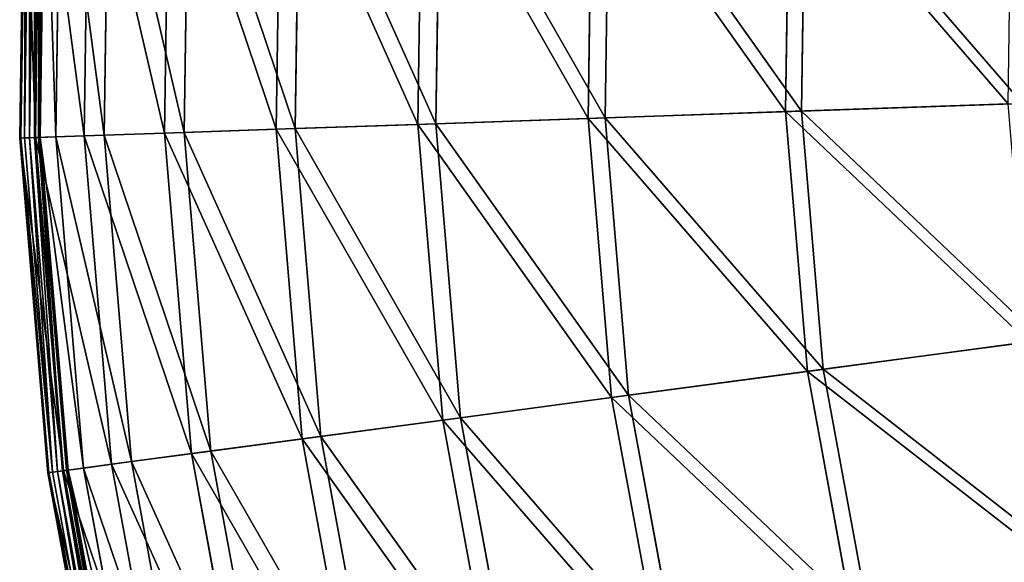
# Model space of a CAD drawing. Extents: x 0 to 1230, y 0 to 270.
# Tile 5 of 245: x 0 to 39, y 114 to 135. Entities that reach past the tile are written whole.
import ezdxf

# ---------------------------------------------------------------- set-up
doc = ezdxf.new("R2010")
doc.units = 0
doc.layers.get('0').update_dxf_attribs({"color": 13, "linetype": 'CONTINUOUS'})

# ---------------------------------------------------------------- blocks, each defined once
blk = doc.blocks.new('GROUP_6')
for p, q in [((0.212, 143.734, 0.403), (0.02, 130.467, 0.403)), ((0.256, 143.732, 0.199), (0.064, 130.469, 0.199)), ((0.396, 143.723, 0.044), (0.204, 130.474, 0.044)), ((0.595, 143.71, -0.02), (0.403, 130.48, -0.02)), ((0.608, 130.488, 0.024), (0.799, 143.697, 0.024)), ((0.642, 130.489, 13.057), (0.833, 143.695, 13.057)), ((0.763, 130.493, 0.165), (0.954, 143.687, 0.165)), ((1.018, 143.683, 0.363), (0.827, 130.495, 0.363)), ((1.637, 143.644, 12.977), (1.447, 130.517, 12.977)), ((2.561, 130.555, 25.988), (2.75, 143.573, 25.988)), ((3.542, 143.522, 25.83), (3.354, 130.583, 25.83)), ((5.739, 130.665, 38.668), (5.923, 143.371, 38.668)), ((6.696, 143.322, 38.433), (6.513, 130.692, 38.433)), ((10.146, 130.818, 50.977), (10.324, 143.091, 50.977)), ((11.07, 143.043, 50.667), (10.893, 130.844, 50.667)), ((15.739, 131.011, 62.794), (15.908, 142.735, 62.794)), ((16.62, 142.69, 62.412), (16.452, 131.036, 62.412)), ((22.463, 131.244, 74.007), (22.623, 142.308, 74.007)), ((23.295, 142.265, 73.557), (23.135, 131.268, 73.557)), ((30.255, 131.514, 84.507), (30.404, 141.813, 84.507)), ((31.028, 141.773, 83.993), (30.88, 131.536, 83.993)), ((30.255, 131.514, 84.507), (39.04, 131.818, 94.193)), ((30.88, 131.536, 83.993), (39.611, 131.838, 93.62)), ((22.463, 131.244, 74.007), (30.255, 131.514, 84.507)), ((23.135, 131.268, 73.557), (30.88, 131.536, 83.993)), ((31.116, 121.25, 84.507), (30.255, 131.514, 84.507)), ((30.88, 131.536, 83.993), (31.736, 121.333, 83.993)), ((10.146, 130.818, 50.977), (15.739, 131.011, 62.794)), ((10.893, 130.844, 50.667), (16.452, 131.036, 62.412)), ((15.739, 131.011, 62.794), (22.463, 131.244, 74.007)), ((16.719, 119.327, 62.794), (15.739, 131.011, 62.794)), ((16.452, 131.036, 62.412), (23.135, 131.268, 73.557)), ((16.452, 131.036, 62.412), (17.426, 119.422, 62.412)), ((23.388, 120.218, 74.007), (22.463, 131.244, 74.007)), ((23.135, 131.268, 73.557), (24.055, 120.307, 73.557)), ((2.561, 130.555, 25.988), (5.739, 130.665, 38.668)), ((3.354, 130.583, 25.83), (6.513, 130.692, 38.433)), ((5.739, 130.665, 38.668), (10.146, 130.818, 50.977)), ((6.802, 118.003, 38.668), (5.739, 130.665, 38.668)), ((6.513, 130.692, 38.433), (10.893, 130.844, 50.667)), ((6.513, 130.692, 38.433), (7.569, 118.105, 38.433)), ((11.172, 118.586, 50.977), (10.146, 130.818, 50.977)), ((10.893, 130.844, 50.667), (11.913, 118.685, 50.667)), ((0.02, 130.467, 0.403), (0.642, 130.489, 13.057)), ((0.02, 130.467, 0.403), (0.064, 130.469, 0.199)), ((0.02, 130.467, 0.403), (1.129, 117.245, 0.403)), ((0.064, 130.469, 0.199), (0.204, 130.474, 0.044)), ((0.064, 130.469, 0.199), (1.173, 117.251, 0.199)), ((0.204, 130.474, 0.044), (0.403, 130.48, -0.02)), ((0.204, 130.474, 0.044), (1.312, 117.269, 0.044)), ((0.403, 130.48, -0.02), (0.608, 130.488, 0.024)), ((0.403, 130.48, -0.02), (1.51, 117.296, -0.02)), ((0.608, 130.488, 0.024), (0.763, 130.493, 0.165)), ((1.712, 117.323, 0.024), (0.608, 130.488, 0.024)), ((0.642, 130.489, 13.057), (2.561, 130.555, 25.988)), ((1.746, 117.327, 13.057), (0.642, 130.489, 13.057)), ((0.763, 130.493, 0.165), (0.827, 130.495, 0.363)), ((1.866, 117.343, 0.165), (0.763, 130.493, 0.165)), ((0.827, 130.495, 0.363), (1.447, 130.517, 12.977)), ((0.827, 130.495, 0.363), (1.929, 117.352, 0.363)), ((1.447, 130.517, 12.977), (3.354, 130.583, 25.83)), ((1.447, 130.517, 12.977), (2.544, 117.434, 12.977)), ((3.65, 117.582, 25.988), (2.561, 130.555, 25.988)), ((3.354, 130.583, 25.83), (4.436, 117.687, 25.83)), ((31.736, 121.333, 83.993), (40.395, 122.49, 93.62)), ((39.828, 122.414, 94.193), (31.116, 121.25, 84.507)), ((24.055, 120.307, 73.557), (31.736, 121.333, 83.993)), ((31.736, 121.333, 83.993), (33.588, 111.264, 83.993)), ((31.116, 121.25, 84.507), (23.388, 120.218, 74.007)), ((32.979, 111.121, 84.507), (31.116, 121.25, 84.507)), ((23.388, 120.218, 74.007), (16.719, 119.327, 62.794)), ((17.426, 119.422, 62.412), (24.055, 120.307, 73.557)), ((25.39, 109.336, 74.007), (23.388, 120.218, 74.007)), ((24.055, 120.307, 73.557), (26.044, 109.49, 73.557)), ((11.913, 118.685, 50.667), (17.426, 119.422, 62.412)), ((17.426, 119.422, 62.412), (19.534, 107.959, 62.412)), ((16.719, 119.327, 62.794), (11.172, 118.586, 50.977)), ((18.84, 107.796, 62.794), (16.719, 119.327, 62.794)), ((11.172, 118.586, 50.977), (6.802, 118.003, 38.668)), ((7.569, 118.105, 38.433), (11.913, 118.685, 50.667)), ((13.392, 106.515, 50.977), (11.172, 118.586, 50.977)), ((11.913, 118.685, 50.667), (14.12, 106.686, 50.667)), ((6.802, 118.003, 38.668), (3.65, 117.582, 25.988)), ((4.436, 117.687, 25.83), (7.569, 118.105, 38.433)), ((9.1, 105.505, 38.668), (6.802, 118.003, 38.668)), ((7.569, 118.105, 38.433), (9.854, 105.683, 38.433)), ((3.65, 117.582, 25.988), (1.746, 117.327, 13.057)), ((1.929, 117.352, 0.363), (2.544, 117.434, 12.977)), ((2.544, 117.434, 12.977), (4.436, 117.687, 25.83)), ((2.544, 117.434, 12.977), (4.919, 104.522, 12.977)), ((6.004, 104.777, 25.988), (3.65, 117.582, 25.988)), ((4.436, 117.687, 25.83), (6.777, 104.959, 25.83)), ((1.746, 117.327, 13.057), (1.129, 117.245, 0.403)), ((1.129, 117.245, 0.403), (1.173, 117.251, 0.199)), ((1.129, 117.245, 0.403), (3.529, 104.195, 0.403)), ((1.173, 117.251, 0.199), (1.312, 117.269, 0.044)), ((1.173, 117.251, 0.199), (3.572, 104.205, 0.199)), ((1.312, 117.269, 0.044), (1.51, 117.296, -0.02)), ((1.312, 117.269, 0.044), (3.709, 104.238, 0.044)), ((1.712, 117.323, 0.024), (1.51, 117.296, -0.02)), ((1.51, 117.296, -0.02), (3.903, 104.283, -0.02)), ((1.866, 117.343, 0.165), (1.712, 117.323, 0.024)), ((4.102, 104.33, 0.024), (1.712, 117.323, 0.024)), ((4.135, 104.338, 13.057), (1.746, 117.327, 13.057)), ((1.929, 117.352, 0.363), (1.866, 117.343, 0.165)), ((4.253, 104.365, 0.165), (1.866, 117.343, 0.165)), ((1.929, 117.352, 0.363), (4.315, 104.38, 0.363))]:
    blk.add_line(p, q)
mesh = blk.add_polyface()
corners = [(0.642, 130.489, 13.057), (0.212, 143.734, 0.403), (0.02, 130.467, 0.403), (0.833, 143.695, 13.057)]
mesh.append_faces([[corners[k] for k in face] for face in [(0, 1, 2), (1, 0, 3)]], dxfattribs={"vtx0": -1})
mesh = blk.add_polyface()
corners = [(0.212, 143.734, 0.403), (0.064, 130.469, 0.199), (0.02, 130.467, 0.403), (0.256, 143.732, 0.199)]
mesh.append_faces([[corners[k] for k in face] for face in [(0, 1, 2), (1, 0, 3)]], dxfattribs={"vtx0": -1})
mesh = blk.add_polyface()
corners = [(0.256, 143.732, 0.199), (0.204, 130.474, 0.044), (0.064, 130.469, 0.199), (0.396, 143.723, 0.044)]
mesh.append_faces([[corners[k] for k in face] for face in [(0, 1, 2), (1, 0, 3)]], dxfattribs={"vtx0": -1})
mesh = blk.add_polyface()
corners = [(0.396, 143.723, 0.044), (0.403, 130.48, -0.02), (0.204, 130.474, 0.044), (0.595, 143.71, -0.02)]
mesh.append_faces([[corners[k] for k in face] for face in [(0, 1, 2), (1, 0, 3)]], dxfattribs={"vtx0": -1})
mesh = blk.add_polyface()
corners = [(0.595, 143.71, -0.02), (0.608, 130.488, 0.024), (0.403, 130.48, -0.02), (0.799, 143.697, 0.024)]
mesh.append_faces([[corners[k] for k in face] for face in [(0, 1, 2), (1, 0, 3)]], dxfattribs={"vtx0": -1})
mesh = blk.add_polyface()
corners = [(0.799, 143.697, 0.024), (0.763, 130.493, 0.165), (0.608, 130.488, 0.024), (0.954, 143.687, 0.165)]
mesh.append_faces([[corners[k] for k in face] for face in [(0, 1, 2), (1, 0, 3)]], dxfattribs={"vtx0": -1})
mesh = blk.add_polyface()
corners = [(2.561, 130.555, 25.988), (0.833, 143.695, 13.057), (0.642, 130.489, 13.057), (2.75, 143.573, 25.988)]
mesh.append_faces([[corners[k] for k in face] for face in [(0, 1, 2), (1, 0, 3)]], dxfattribs={"vtx0": -1})
mesh = blk.add_polyface()
corners = [(0.954, 143.687, 0.165), (0.827, 130.495, 0.363), (0.763, 130.493, 0.165), (1.018, 143.683, 0.363)]
mesh.append_faces([[corners[k] for k in face] for face in [(0, 1, 2), (1, 0, 3)]], dxfattribs={"vtx0": -1})
mesh = blk.add_polyface()
corners = [(1.018, 143.683, 0.363), (1.447, 130.517, 12.977), (0.827, 130.495, 0.363), (1.637, 143.644, 12.977)]
mesh.append_faces([[corners[k] for k in face] for face in [(0, 1, 2), (1, 0, 3)]], dxfattribs={"vtx0": -1})
mesh = blk.add_polyface()
corners = [(1.637, 143.644, 12.977), (3.354, 130.583, 25.83), (1.447, 130.517, 12.977), (3.542, 143.522, 25.83)]
mesh.append_faces([[corners[k] for k in face] for face in [(0, 1, 2), (1, 0, 3)]], dxfattribs={"vtx0": -1})
mesh = blk.add_polyface()
corners = [(5.739, 130.665, 38.668), (2.75, 143.573, 25.988), (2.561, 130.555, 25.988), (5.923, 143.371, 38.668)]
mesh.append_faces([[corners[k] for k in face] for face in [(0, 1, 2), (1, 0, 3)]], dxfattribs={"vtx0": -1})
mesh = blk.add_polyface()
corners = [(3.542, 143.522, 25.83), (6.513, 130.692, 38.433), (3.354, 130.583, 25.83), (6.696, 143.322, 38.433)]
mesh.append_faces([[corners[k] for k in face] for face in [(0, 1, 2), (1, 0, 3)]], dxfattribs={"vtx0": -1})
mesh = blk.add_polyface()
corners = [(10.146, 130.818, 50.977), (5.923, 143.371, 38.668), (5.739, 130.665, 38.668), (10.324, 143.091, 50.977)]
mesh.append_faces([[corners[k] for k in face] for face in [(0, 1, 2), (1, 0, 3)]], dxfattribs={"vtx0": -1})
mesh = blk.add_polyface()
corners = [(6.696, 143.322, 38.433), (10.893, 130.844, 50.667), (6.513, 130.692, 38.433), (11.07, 143.043, 50.667)]
mesh.append_faces([[corners[k] for k in face] for face in [(0, 1, 2), (1, 0, 3)]], dxfattribs={"vtx0": -1})
mesh = blk.add_polyface()
corners = [(15.739, 131.011, 62.794), (10.324, 143.091, 50.977), (10.146, 130.818, 50.977), (15.908, 142.735, 62.794)]
mesh.append_faces([[corners[k] for k in face] for face in [(0, 1, 2), (1, 0, 3)]], dxfattribs={"vtx0": -1})
mesh = blk.add_polyface()
corners = [(11.07, 143.043, 50.667), (16.452, 131.036, 62.412), (10.893, 130.844, 50.667), (16.62, 142.69, 62.412)]
mesh.append_faces([[corners[k] for k in face] for face in [(0, 1, 2), (1, 0, 3)]], dxfattribs={"vtx0": -1})
mesh = blk.add_polyface()
corners = [(22.463, 131.244, 74.007), (15.908, 142.735, 62.794), (15.739, 131.011, 62.794), (22.623, 142.308, 74.007)]
mesh.append_faces([[corners[k] for k in face] for face in [(0, 1, 2), (1, 0, 3)]], dxfattribs={"vtx0": -1})
mesh = blk.add_polyface()
corners = [(16.62, 142.69, 62.412), (23.135, 131.268, 73.557), (16.452, 131.036, 62.412), (23.295, 142.265, 73.557)]
mesh.append_faces([[corners[k] for k in face] for face in [(0, 1, 2), (1, 0, 3)]], dxfattribs={"vtx0": -1})
mesh = blk.add_polyface()
corners = [(30.255, 131.514, 84.507), (22.623, 142.308, 74.007), (22.463, 131.244, 74.007), (30.404, 141.813, 84.507)]
mesh.append_faces([[corners[k] for k in face] for face in [(0, 1, 2), (1, 0, 3)]], dxfattribs={"vtx0": -1})
mesh = blk.add_polyface()
corners = [(23.295, 142.265, 73.557), (30.88, 131.536, 83.993), (23.135, 131.268, 73.557), (31.028, 141.773, 83.993)]
mesh.append_faces([[corners[k] for k in face] for face in [(0, 1, 2), (1, 0, 3)]], dxfattribs={"vtx0": -1})
mesh = blk.add_polyface()
corners = [(39.04, 131.818, 94.193), (30.404, 141.813, 84.507), (30.255, 131.514, 84.507), (39.176, 141.254, 94.193)]
mesh.append_faces([[corners[k] for k in face] for face in [(0, 1, 2), (1, 0, 3)]], dxfattribs={"vtx0": -1})
mesh = blk.add_polyface()
corners = [(31.028, 141.773, 83.993), (39.611, 131.838, 93.62), (30.88, 131.536, 83.993), (39.747, 141.218, 93.62)]
mesh.append_faces([[corners[k] for k in face] for face in [(0, 1, 2), (1, 0, 3)]], dxfattribs={"vtx0": -1})
mesh = blk.add_polyface()
corners = [(39.828, 122.414, 94.193), (30.255, 131.514, 84.507), (31.116, 121.25, 84.507), (39.04, 131.818, 94.193)]
mesh.append_faces([[corners[k] for k in face] for face in [(0, 1, 2), (1, 0, 3)]], dxfattribs={"vtx0": -1})
mesh = blk.add_polyface()
corners = [(30.88, 131.536, 83.993), (40.395, 122.49, 93.62), (31.736, 121.333, 83.993), (39.611, 131.838, 93.62)]
mesh.append_faces([[corners[k] for k in face] for face in [(0, 1, 2), (1, 0, 3)]], dxfattribs={"vtx0": -1})
mesh = blk.add_polyface()
corners = [(31.116, 121.25, 84.507), (22.463, 131.244, 74.007), (23.388, 120.218, 74.007), (30.255, 131.514, 84.507)]
mesh.append_faces([[corners[k] for k in face] for face in [(0, 1, 2), (1, 0, 3)]], dxfattribs={"vtx0": -1})
mesh = blk.add_polyface()
corners = [(23.135, 131.268, 73.557), (31.736, 121.333, 83.993), (24.055, 120.307, 73.557), (30.88, 131.536, 83.993)]
mesh.append_faces([[corners[k] for k in face] for face in [(0, 1, 2), (1, 0, 3)]], dxfattribs={"vtx0": -1})
mesh = blk.add_polyface()
corners = [(16.719, 119.327, 62.794), (10.146, 130.818, 50.977), (11.172, 118.586, 50.977), (15.739, 131.011, 62.794)]
mesh.append_faces([[corners[k] for k in face] for face in [(0, 1, 2), (1, 0, 3)]], dxfattribs={"vtx0": -1})
mesh = blk.add_polyface()
corners = [(10.893, 130.844, 50.667), (17.426, 119.422, 62.412), (11.913, 118.685, 50.667), (16.452, 131.036, 62.412)]
mesh.append_faces([[corners[k] for k in face] for face in [(0, 1, 2), (1, 0, 3)]], dxfattribs={"vtx0": -1})
mesh = blk.add_polyface()
corners = [(23.388, 120.218, 74.007), (15.739, 131.011, 62.794), (16.719, 119.327, 62.794), (22.463, 131.244, 74.007)]
mesh.append_faces([[corners[k] for k in face] for face in [(0, 1, 2), (1, 0, 3)]], dxfattribs={"vtx0": -1})
mesh = blk.add_polyface()
corners = [(16.452, 131.036, 62.412), (24.055, 120.307, 73.557), (17.426, 119.422, 62.412), (23.135, 131.268, 73.557)]
mesh.append_faces([[corners[k] for k in face] for face in [(0, 1, 2), (1, 0, 3)]], dxfattribs={"vtx0": -1})
mesh = blk.add_polyface()
corners = [(6.802, 118.003, 38.668), (2.561, 130.555, 25.988), (3.65, 117.582, 25.988), (5.739, 130.665, 38.668)]
mesh.append_faces([[corners[k] for k in face] for face in [(0, 1, 2), (1, 0, 3)]], dxfattribs={"vtx0": -1})
mesh = blk.add_polyface()
corners = [(3.354, 130.583, 25.83), (7.569, 118.105, 38.433), (4.436, 117.687, 25.83), (6.513, 130.692, 38.433)]
mesh.append_faces([[corners[k] for k in face] for face in [(0, 1, 2), (1, 0, 3)]], dxfattribs={"vtx0": -1})
mesh = blk.add_polyface()
corners = [(11.172, 118.586, 50.977), (5.739, 130.665, 38.668), (6.802, 118.003, 38.668), (10.146, 130.818, 50.977)]
mesh.append_faces([[corners[k] for k in face] for face in [(0, 1, 2), (1, 0, 3)]], dxfattribs={"vtx0": -1})
mesh = blk.add_polyface()
corners = [(6.513, 130.692, 38.433), (11.913, 118.685, 50.667), (7.569, 118.105, 38.433), (10.893, 130.844, 50.667)]
mesh.append_faces([[corners[k] for k in face] for face in [(0, 1, 2), (1, 0, 3)]], dxfattribs={"vtx0": -1})
mesh = blk.add_polyface()
corners = [(1.746, 117.327, 13.057), (0.02, 130.467, 0.403), (1.129, 117.245, 0.403), (0.642, 130.489, 13.057)]
mesh.append_faces([[corners[k] for k in face] for face in [(0, 1, 2), (1, 0, 3)]], dxfattribs={"vtx0": -1})
mesh = blk.add_polyface()
corners = [(0.02, 130.467, 0.403), (1.173, 117.251, 0.199), (1.129, 117.245, 0.403), (0.064, 130.469, 0.199)]
mesh.append_faces([[corners[k] for k in face] for face in [(0, 1, 2), (1, 0, 3)]], dxfattribs={"vtx0": -1})
mesh = blk.add_polyface()
corners = [(0.064, 130.469, 0.199), (1.312, 117.269, 0.044), (1.173, 117.251, 0.199), (0.204, 130.474, 0.044)]
mesh.append_faces([[corners[k] for k in face] for face in [(0, 1, 2), (1, 0, 3)]], dxfattribs={"vtx0": -1})
mesh = blk.add_polyface()
corners = [(0.403, 130.48, -0.02), (1.312, 117.269, 0.044), (0.204, 130.474, 0.044), (1.51, 117.296, -0.02)]
mesh.append_faces([[corners[k] for k in face] for face in [(0, 1, 2), (1, 0, 3)]], dxfattribs={"vtx0": -1})
mesh = blk.add_polyface()
corners = [(0.608, 130.488, 0.024), (1.51, 117.296, -0.02), (0.403, 130.48, -0.02), (1.712, 117.323, 0.024)]
mesh.append_faces([[corners[k] for k in face] for face in [(0, 1, 2), (1, 0, 3)]], dxfattribs={"vtx0": -1})
mesh = blk.add_polyface()
corners = [(0.763, 130.493, 0.165), (1.712, 117.323, 0.024), (0.608, 130.488, 0.024), (1.866, 117.343, 0.165)]
mesh.append_faces([[corners[k] for k in face] for face in [(0, 1, 2), (1, 0, 3)]], dxfattribs={"vtx0": -1})
mesh = blk.add_polyface()
corners = [(3.65, 117.582, 25.988), (0.642, 130.489, 13.057), (1.746, 117.327, 13.057), (2.561, 130.555, 25.988)]
mesh.append_faces([[corners[k] for k in face] for face in [(0, 1, 2), (1, 0, 3)]], dxfattribs={"vtx0": -1})
mesh = blk.add_polyface()
corners = [(0.763, 130.493, 0.165), (1.929, 117.352, 0.363), (1.866, 117.343, 0.165), (0.827, 130.495, 0.363)]
mesh.append_faces([[corners[k] for k in face] for face in [(0, 1, 2), (1, 0, 3)]], dxfattribs={"vtx0": -1})
mesh = blk.add_polyface()
corners = [(0.827, 130.495, 0.363), (2.544, 117.434, 12.977), (1.929, 117.352, 0.363), (1.447, 130.517, 12.977)]
mesh.append_faces([[corners[k] for k in face] for face in [(0, 1, 2), (1, 0, 3)]], dxfattribs={"vtx0": -1})
mesh = blk.add_polyface()
corners = [(1.447, 130.517, 12.977), (4.436, 117.687, 25.83), (2.544, 117.434, 12.977), (3.354, 130.583, 25.83)]
mesh.append_faces([[corners[k] for k in face] for face in [(0, 1, 2), (1, 0, 3)]], dxfattribs={"vtx0": -1})
mesh = blk.add_polyface()
corners = [(31.736, 121.333, 83.993), (42.092, 113.264, 93.62), (33.588, 111.264, 83.993), (40.395, 122.49, 93.62)]
mesh.append_faces([[corners[k] for k in face] for face in [(0, 1, 2), (1, 0, 3)]], dxfattribs={"vtx0": -1})
mesh = blk.add_polyface()
corners = [(41.535, 113.133, 94.193), (31.116, 121.25, 84.507), (32.979, 111.121, 84.507), (39.828, 122.414, 94.193)]
mesh.append_faces([[corners[k] for k in face] for face in [(0, 1, 2), (1, 0, 3)]], dxfattribs={"vtx0": -1})
mesh = blk.add_polyface()
corners = [(24.055, 120.307, 73.557), (33.588, 111.264, 83.993), (26.044, 109.49, 73.557), (31.736, 121.333, 83.993)]
mesh.append_faces([[corners[k] for k in face] for face in [(0, 1, 2), (1, 0, 3)]], dxfattribs={"vtx0": -1})
mesh = blk.add_polyface()
corners = [(32.979, 111.121, 84.507), (23.388, 120.218, 74.007), (25.39, 109.336, 74.007), (31.116, 121.25, 84.507)]
mesh.append_faces([[corners[k] for k in face] for face in [(0, 1, 2), (1, 0, 3)]], dxfattribs={"vtx0": -1})
mesh = blk.add_polyface()
corners = [(25.39, 109.336, 74.007), (16.719, 119.327, 62.794), (18.84, 107.796, 62.794), (23.388, 120.218, 74.007)]
mesh.append_faces([[corners[k] for k in face] for face in [(0, 1, 2), (1, 0, 3)]], dxfattribs={"vtx0": -1})
mesh = blk.add_polyface()
corners = [(17.426, 119.422, 62.412), (26.044, 109.49, 73.557), (19.534, 107.959, 62.412), (24.055, 120.307, 73.557)]
mesh.append_faces([[corners[k] for k in face] for face in [(0, 1, 2), (1, 0, 3)]], dxfattribs={"vtx0": -1})
mesh = blk.add_polyface()
corners = [(11.913, 118.685, 50.667), (19.534, 107.959, 62.412), (14.12, 106.686, 50.667), (17.426, 119.422, 62.412)]
mesh.append_faces([[corners[k] for k in face] for face in [(0, 1, 2), (1, 0, 3)]], dxfattribs={"vtx0": -1})
mesh = blk.add_polyface()
corners = [(18.84, 107.796, 62.794), (11.172, 118.586, 50.977), (13.392, 106.515, 50.977), (16.719, 119.327, 62.794)]
mesh.append_faces([[corners[k] for k in face] for face in [(0, 1, 2), (1, 0, 3)]], dxfattribs={"vtx0": -1})
mesh = blk.add_polyface()
corners = [(13.392, 106.515, 50.977), (6.802, 118.003, 38.668), (9.1, 105.505, 38.668), (11.172, 118.586, 50.977)]
mesh.append_faces([[corners[k] for k in face] for face in [(0, 1, 2), (1, 0, 3)]], dxfattribs={"vtx0": -1})
mesh = blk.add_polyface()
corners = [(7.569, 118.105, 38.433), (14.12, 106.686, 50.667), (9.854, 105.683, 38.433), (11.913, 118.685, 50.667)]
mesh.append_faces([[corners[k] for k in face] for face in [(0, 1, 2), (1, 0, 3)]], dxfattribs={"vtx0": -1})
mesh = blk.add_polyface()
corners = [(9.1, 105.505, 38.668), (3.65, 117.582, 25.988), (6.004, 104.777, 25.988), (6.802, 118.003, 38.668)]
mesh.append_faces([[corners[k] for k in face] for face in [(0, 1, 2), (1, 0, 3)]], dxfattribs={"vtx0": -1})
mesh = blk.add_polyface()
corners = [(4.436, 117.687, 25.83), (9.854, 105.683, 38.433), (6.777, 104.959, 25.83), (7.569, 118.105, 38.433)]
mesh.append_faces([[corners[k] for k in face] for face in [(0, 1, 2), (1, 0, 3)]], dxfattribs={"vtx0": -1})
mesh = blk.add_polyface()
corners = [(6.004, 104.777, 25.988), (1.746, 117.327, 13.057), (4.135, 104.338, 13.057), (3.65, 117.582, 25.988)]
mesh.append_faces([[corners[k] for k in face] for face in [(0, 1, 2), (1, 0, 3)]], dxfattribs={"vtx0": -1})
mesh = blk.add_polyface()
corners = [(1.929, 117.352, 0.363), (4.919, 104.522, 12.977), (4.315, 104.38, 0.363), (2.544, 117.434, 12.977)]
mesh.append_faces([[corners[k] for k in face] for face in [(0, 1, 2), (1, 0, 3)]], dxfattribs={"vtx0": -1})
mesh = blk.add_polyface()
corners = [(2.544, 117.434, 12.977), (6.777, 104.959, 25.83), (4.919, 104.522, 12.977), (4.436, 117.687, 25.83)]
mesh.append_faces([[corners[k] for k in face] for face in [(0, 1, 2), (1, 0, 3)]], dxfattribs={"vtx0": -1})
mesh = blk.add_polyface()
corners = [(4.135, 104.338, 13.057), (1.129, 117.245, 0.403), (3.529, 104.195, 0.403), (1.746, 117.327, 13.057)]
mesh.append_faces([[corners[k] for k in face] for face in [(0, 1, 2), (1, 0, 3)]], dxfattribs={"vtx0": -1})
mesh = blk.add_polyface()
corners = [(1.129, 117.245, 0.403), (3.572, 104.205, 0.199), (3.529, 104.195, 0.403), (1.173, 117.251, 0.199)]
mesh.append_faces([[corners[k] for k in face] for face in [(0, 1, 2), (1, 0, 3)]], dxfattribs={"vtx0": -1})
mesh = blk.add_polyface()
corners = [(1.173, 117.251, 0.199), (3.709, 104.238, 0.044), (3.572, 104.205, 0.199), (1.312, 117.269, 0.044)]
mesh.append_faces([[corners[k] for k in face] for face in [(0, 1, 2), (1, 0, 3)]], dxfattribs={"vtx0": -1})
mesh = blk.add_polyface()
corners = [(1.51, 117.296, -0.02), (3.709, 104.238, 0.044), (1.312, 117.269, 0.044), (3.903, 104.283, -0.02)]
mesh.append_faces([[corners[k] for k in face] for face in [(0, 1, 2), (1, 0, 3)]], dxfattribs={"vtx0": -1})
mesh = blk.add_polyface()
corners = [(1.712, 117.323, 0.024), (3.903, 104.283, -0.02), (1.51, 117.296, -0.02), (4.102, 104.33, 0.024)]
mesh.append_faces([[corners[k] for k in face] for face in [(0, 1, 2), (1, 0, 3)]], dxfattribs={"vtx0": -1})
mesh = blk.add_polyface()
corners = [(1.866, 117.343, 0.165), (4.102, 104.33, 0.024), (1.712, 117.323, 0.024), (4.253, 104.365, 0.165)]
mesh.append_faces([[corners[k] for k in face] for face in [(0, 1, 2), (1, 0, 3)]], dxfattribs={"vtx0": -1})
mesh = blk.add_polyface()
corners = [(1.866, 117.343, 0.165), (4.315, 104.38, 0.363), (4.253, 104.365, 0.165), (1.929, 117.352, 0.363)]
mesh.append_faces([[corners[k] for k in face] for face in [(0, 1, 2), (1, 0, 3)]], dxfattribs={"vtx0": -1})
blk = doc.blocks.new('COMPONENT_3')
blk.add_blockref('GROUP_6', (0, 0))
blk = doc.blocks.new('GROUP_25')
blk.add_blockref('COMPONENT_3', (0, 0))

msp = doc.modelspace()

# ---------------------------------------------------------------- block references
msp.add_blockref('GROUP_25', (0, 0))

doc.saveas('drawing.dxf')
